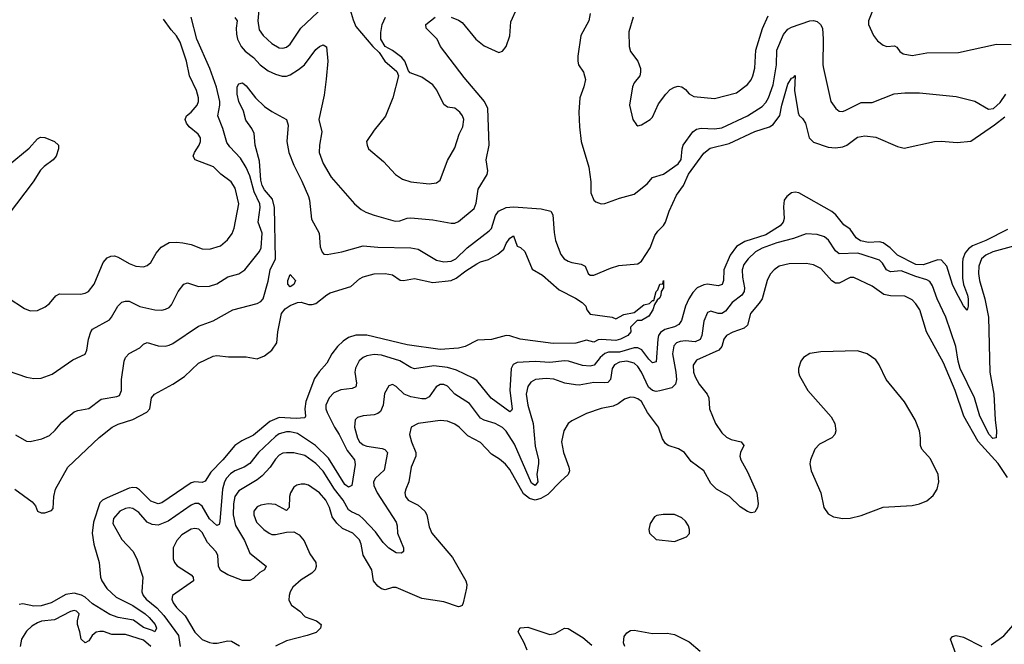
# Model space of a CAD drawing. Header units: inches. Extents: x 1552611 to 1694776, y 811966 to 917215.
# Tile 33 of 256: x 1572553 to 1577933, y 842563 to 845976. Entities that reach past the tile are written whole.
import ezdxf

# ---------------------------------------------------------------- set-up
doc = ezdxf.new("R2010")
doc.units = ezdxf.units.IN
doc.header["$MEASUREMENT"] = 0
doc.layers.add('B5874', color=7, linetype='Continuous')

msp = doc.modelspace()

# ---------------------------------------------------------------- linework, layer by layer
at = {"layer": 'B5874', "color": 5}
for points, elevation in [([(1577247.3, 846112.7), (1577190.4, 845970), (1577190.4, 845950), (1577218, 845890), (1577240.5, 845860.5), (1577270, 845837.1), (1577290, 845830.2), (1577332.5, 845832.5), (1577345.2, 845825.2), (1577362.4, 845802.4), (1577379.5, 845790), (1577430, 845781.3), (1577510, 845795.9), (1577683.2, 845796.8), (1577890, 845842.4), (1577970, 845841.5)], 780), ([(1573861.3, 846050), (1573853.5, 845970), (1573861.3, 845921.3), (1573883.5, 845890), (1573930, 845845.4), (1573970, 845822.2), (1573990, 845820.7), (1574010, 845826.9), (1574030, 845842.3), (1574088.9, 845930), (1574210, 846043.9)], 780), ([(1574358.9, 846030), (1574374.7, 845974.7), (1574390, 845939.5), (1574482.8, 845830), (1574517.5, 845797.5), (1574547.7, 845750), (1574614, 845694), (1574622, 845670), (1574592, 845550), (1574551.4, 845448.6), (1574490, 845372.3), (1574448.2, 845310), (1574450.4, 845290), (1574459.3, 845270), (1574540.5, 845200.5), (1574606, 845130), (1574644.5, 845104.5), (1574690.2, 845090.2), (1574790, 845079.3), (1574830, 845084.1), (1574850, 845099.6), (1574890, 845206.8), (1574930, 845276), (1574954.3, 845350), (1574973.7, 845390), (1574979.1, 845430), (1574972.3, 845450), (1574958.3, 845470), (1574930, 845493.5), (1574890, 845498.7), (1574870, 845513.3), (1574831.9, 845591.9), (1574810, 845619.8), (1574750, 845663), (1574686.7, 845686.7), (1574677.1, 845697.1), (1574656.9, 845750), (1574641.6, 845770), (1574590, 845807.3), (1574549.3, 845829.3), (1574526, 845870), (1574525.8, 845905.8), (1574532.9, 845950), (1574551.9, 845990)], 780), ([(1574910, 845990.4), (1574950, 845974.3), (1574970, 845960.3), (1575044.7, 845870), (1575090, 845833.4), (1575170, 845797.7), (1575190, 845803.8), (1575210, 845828.9), (1575230, 845887.7), (1575236.1, 845963.9), (1575270, 846041.7)], 760), ([(1572490, 844056.5), (1572590, 844022.7), (1572630, 844014.6), (1572670, 844017.4), (1572730, 844038.9), (1572842.9, 844117.1), (1572910.9, 844149.1), (1572918.7, 844170), (1572928, 844230), (1572940.5, 844270), (1572950, 844284.9), (1573043.2, 844336.8), (1573054.8, 844350), (1573088.6, 844411.4), (1573110, 844432.4), (1573130, 844438.2), (1573150, 844437.2), (1573210, 844409.2), (1573291.4, 844391.4), (1573330, 844389.6), (1573350, 844394.3), (1573370, 844404.2), (1573382.8, 844417.2), (1573419.1, 844490), (1573450, 844531.7), (1573470, 844537.7), (1573530, 844518.2), (1573590, 844519), (1573630, 844533.4), (1573690, 844570.2), (1573750, 844586.8), (1573783.5, 844610), (1573863, 844710), (1573871.6, 844730), (1573877, 844810), (1573855, 844870), (1573866.3, 844950), (1573864, 844970), (1573834.7, 845034.7), (1573810, 845122.3), (1573790, 845168.9), (1573758.7, 845218.7), (1573700.7, 845280.7), (1573685.2, 845305.2), (1573662.3, 845382.3), (1573634.9, 845450), (1573646.7, 845510), (1573646.1, 845530), (1573627.7, 845607.7), (1573591, 845710), (1573521.1, 845870), (1573489, 845990)], 760), ([(1572490, 844455.8), (1572578.4, 844398.4), (1572610, 844385.3), (1572650, 844387.2), (1572692.7, 844407.3), (1572715.4, 844424.6), (1572750, 844466.7), (1572770, 844477.7), (1572884.1, 844475.9), (1572910, 844480.8), (1572929, 844491), (1572959.8, 844530), (1573008.7, 844650), (1573030, 844674.9), (1573050, 844683.6), (1573070, 844685.5), (1573090, 844679), (1573150, 844643.6), (1573187.3, 844630), (1573230, 844625.8), (1573250, 844633.1), (1573270, 844648.5), (1573299, 844701), (1573326.4, 844733.6), (1573370, 844758.2), (1573410, 844761.1), (1573443.8, 844756.2), (1573490, 844746.8), (1573550, 844724.2), (1573590, 844722), (1573650, 844740.3), (1573687.3, 844772.7), (1573712.9, 844807.1), (1573723.9, 844836.1), (1573750.6, 844969.4), (1573730, 845056.3), (1573708.6, 845090), (1573652.2, 845132.2), (1573612.1, 845172.1), (1573511.1, 845210), (1573500.3, 845230), (1573507.3, 845250), (1573534, 845290), (1573541.2, 845310), (1573540.6, 845330), (1573528, 845350), (1573478.8, 845390), (1573463.4, 845410), (1573456.2, 845430), (1573465, 845450), (1573490, 845470.2), (1573522.6, 845510), (1573529.8, 845530), (1573529.8, 845550), (1573518.7, 845590), (1573480.8, 845670), (1573465, 845750), (1573430, 845853.7), (1573410, 845888.8), (1573380.3, 845920.3), (1573338.9, 845978.9)], 780), ([(1573727.9, 845987.9), (1573741.7, 845970), (1573735.1, 845930), (1573736.5, 845896.5), (1573743.5, 845870), (1573763.2, 845830), (1573784.8, 845804.8), (1573830, 845770.2), (1573866.5, 845730), (1573910, 845697.1), (1573950, 845677.8), (1573987.5, 845667.5), (1574010, 845668.2), (1574030, 845675.1), (1574076.7, 845703.3), (1574108.2, 845730), (1574170, 845812.9), (1574190, 845830.2), (1574210, 845838), (1574228.7, 845828.7), (1574235.9, 845750), (1574227.9, 845652.1), (1574215.5, 845564.5), (1574187.2, 845430), (1574202.8, 845362.7), (1574190.2, 845290), (1574189.3, 845250), (1574210.2, 845190), (1574254.9, 845114.9), (1574381.3, 844970), (1574419.1, 844939.1), (1574444.9, 844924.9), (1574490, 844907.5), (1574604.4, 844875.6), (1574630, 844876.5), (1574670, 844892.3), (1574690, 844893.8), (1574810, 844882.5), (1574910, 844864), (1574930, 844864.6), (1574950, 844873.1), (1575035.6, 844944.4), (1575046.4, 844973.6), (1575058.4, 845050), (1575107, 845130), (1575110.5, 845150), (1575101.6, 845210), (1575118.5, 845290), (1575110.4, 845490), (1575093.1, 845530), (1574980.4, 845660.4), (1574852.6, 845830), (1574833.7, 845870), (1574774, 845930), (1574772.1, 845950), (1574822.8, 845990)], 760), ([(1575670.3, 846010), (1575663.1, 845970), (1575619.5, 845890), (1575602.6, 845777.4), (1575601.6, 845750), (1575606.2, 845730), (1575633.8, 845690), (1575643.6, 845650), (1575635.3, 845610), (1575613.8, 845550), (1575607.6, 845470), (1575611.3, 845390), (1575621.2, 845310), (1575662.4, 845170), (1575673.8, 845090), (1575673.7, 845030), (1575690, 844990.7), (1575701.2, 844981.2), (1575730, 844970.4), (1575750, 844972), (1575830, 845001.3), (1575910, 845023.1), (1575981.6, 845078.4), (1576010, 845112.9), (1576070, 845131.6), (1576150, 845188.4), (1576167.3, 845212.7), (1576172.2, 845270), (1576178, 845290), (1576230, 845364.2), (1576250, 845378.8), (1576275.8, 845384.2), (1576350, 845379.5), (1576390, 845386), (1576529.9, 845450.1), (1576610, 845501.6), (1576630, 845523.8), (1576644.6, 845550), (1576670, 845619.6), (1576688, 845730), (1576690.3, 845810), (1576725.4, 845894.6), (1576750, 845924.7), (1576770, 845936.1), (1576870, 845969.4), (1576890, 845972.1), (1576910, 845966.7), (1576928.9, 845950), (1576939.1, 845930), (1576943.5, 845870), (1576940.7, 845730), (1576943.9, 845710), (1576985.3, 845530), (1577011.3, 845491.3), (1577030, 845475.8), (1577050, 845475.2), (1577070, 845482.9), (1577150, 845523.2), (1577210, 845524), (1577330, 845570.2), (1577390, 845576.9), (1577470, 845575.8), (1577670, 845556.1), (1577771.3, 845531.3), (1577846.5, 845486.5), (1577874.5, 845490), (1577910, 845524.3), (1577940.4, 845570)], 760), ([(1575904.4, 845990), (1575881.3, 845910), (1575882.4, 845830), (1575890, 845802), (1575930.2, 845750.2), (1575944.9, 845710), (1575945.7, 845690), (1575940.4, 845670), (1575910, 845631.8), (1575900.3, 845610), (1575884.9, 845510), (1575903, 845430), (1575922.5, 845402.5), (1575930, 845396), (1575950, 845401), (1575997.2, 845430), (1576010, 845442.8), (1576043.8, 845516.2), (1576082.6, 845570), (1576106.1, 845593.9), (1576130, 845607.1), (1576150, 845612.7), (1576170.1, 845610.1), (1576190, 845594.6), (1576210.2, 845570.2), (1576236.1, 845556.1), (1576350, 845545.5), (1576470, 845575.8), (1576530, 845622.6), (1576550, 845648.4), (1576559.3, 845670), (1576568.9, 845711.1), (1576574.6, 845810), (1576612.1, 845927.9), (1576642.5, 845997.5)], 780), ([(1572530, 843707.9), (1572590, 843672.2), (1572610.4, 843670.4), (1572673.6, 843686.4), (1572715.9, 843704.1), (1572747.3, 843732.7), (1572783, 843777), (1572850, 843832.6), (1572870, 843841.3), (1572930, 843851.7), (1572997.3, 843902.7), (1573083.5, 843916.5), (1573097.2, 843922.8), (1573109.7, 843950.3), (1573109.8, 844010), (1573124.4, 844110), (1573131.1, 844130), (1573150, 844152.7), (1573210, 844183.6), (1573230, 844202.6), (1573250, 844212.7), (1573310, 844193.8), (1573347.1, 844192.9), (1573370, 844197.7), (1573390, 844206.5), (1573530, 844302.2), (1573609.5, 844330), (1573717.2, 844390), (1573850, 844425), (1573870, 844435.8), (1573882.3, 844450), (1573910, 844548), (1573920.9, 844610), (1573950.8, 844670), (1573944.5, 844950), (1573934.9, 844994.9), (1573890, 845046.4), (1573877.6, 845070), (1573870, 845099.5), (1573862.9, 845202.9), (1573839.7, 845290), (1573834.3, 845354.3), (1573821.7, 845381.7), (1573787.5, 845427.5), (1573776.1, 845476), (1573749.9, 845530), (1573740.6, 845570), (1573741.8, 845610), (1573750, 845624.9), (1573770, 845630.3), (1573790, 845615.6), (1573841.7, 845550), (1573890, 845502.7), (1573930, 845473.8), (1574010.2, 845430.2), (1574019.5, 845399.5), (1574012.9, 845310), (1574023, 845250), (1574050, 845181.3), (1574094.6, 845094.6), (1574131.3, 845010), (1574136.8, 844990), (1574146.5, 844886.5), (1574188.4, 844810), (1574195.2, 844735.2), (1574205.2, 844705.2), (1574214.4, 844694.4), (1574232.1, 844692.1), (1574313.3, 844706.7), (1574430, 844740.7), (1574510, 844732.7), (1574689.3, 844729.3), (1574730, 844722.3), (1574830, 844661.9), (1574870, 844653.4), (1574910, 844656.8), (1574936.5, 844670), (1574997, 844730), (1575118.4, 844821.6), (1575130, 844834.9), (1575153.1, 844906.9), (1575169.4, 844930.6), (1575210, 844949.5), (1575250, 844953), (1575402.4, 844942.4), (1575454.2, 844930), (1575465.9, 844910), (1575473, 844813), (1575481.2, 844770), (1575510, 844692.4), (1575528, 844670), (1575550, 844656.9), (1575570, 844648.4), (1575620.3, 844640.3), (1575642.8, 844630), (1575658, 844590), (1575670, 844580.4), (1575690, 844579.5), (1575780.9, 844619.1), (1575827.2, 844632.8), (1575930, 844642.6), (1575950, 844656.1), (1575996.9, 844730), (1576023.1, 844796.9), (1576038.7, 844821.3), (1576070, 844852.1), (1576081.3, 844870), (1576102.2, 844930), (1576142.2, 845017.8), (1576180.5, 845070), (1576207.8, 845132.2), (1576290, 845246.9), (1576326.1, 845274), (1576430, 845299.4), (1576570, 845365.2), (1576649.5, 845390.5), (1576670, 845404.3), (1576706.8, 845453.1), (1576716.9, 845510), (1576750, 845624.4), (1576770, 845657.1), (1576780.2, 845659.8), (1576790, 845670.8), (1576786.7, 845590), (1576806.8, 845466.8), (1576812.4, 845452.4), (1576830, 845436.1), (1576847.2, 845410), (1576866.3, 845330), (1576890, 845306.7), (1576970, 845280.2), (1577010, 845276.6), (1577050, 845281.5), (1577071.9, 845290), (1577130, 845334.3), (1577170, 845342), (1577230, 845333.9), (1577350, 845283.2), (1577385.8, 845274.2), (1577550.4, 845310.4), (1577588, 845312), (1577674.3, 845305.7), (1577750, 845311.8), (1577879.1, 845400.9), (1577935.4, 845444.6)], 740), ([(1572490, 845179.3), (1572605.3, 845274.7), (1572650, 845325.7), (1572666.3, 845333.7), (1572690, 845332.3), (1572742, 845310), (1572764.4, 845290), (1572764.9, 845270), (1572752.2, 845230), (1572735.3, 845210), (1572685.6, 845174.4), (1572665.9, 845154.1), (1572626.9, 845090), (1572489.3, 844910)], 780), ([(1577950, 844829.3), (1577831, 844770), (1577759.5, 844740.5), (1577736.3, 844723.7), (1577718.3, 844701.7), (1577706.1, 844670), (1577703.6, 844650), (1577704.2, 844564.2), (1577709.4, 844529.4), (1577731.3, 844470), (1577734.4, 844450), (1577735.5, 844410), (1577730, 844389), (1577710, 844412), (1577667.4, 844490), (1577650, 844529.6), (1577619.3, 844630), (1577590, 844661.9), (1577570, 844664.6), (1577490, 844636.5), (1577450, 844638.9), (1577350, 844689.9), (1577309.4, 844730), (1577270, 844756.1), (1577250, 844761.4), (1577190, 844758.2), (1577147.5, 844767.5), (1577123.7, 844783.7), (1577091.1, 844831.1), (1577055.6, 844855.6), (1577012.8, 844910), (1576990, 844927.4), (1576810, 845029.9), (1576790, 845033.7), (1576770, 845029.1), (1576744.6, 845010), (1576730.7, 844989.3), (1576725.9, 844954.1), (1576730.1, 844890), (1576724.2, 844870), (1576707.1, 844850), (1576630, 844800.7), (1576515.4, 844764.6), (1576470, 844737.5), (1576435.1, 844690), (1576401, 844610), (1576398.1, 844550), (1576391.6, 844528.4), (1576370, 844521.7), (1576310, 844531.3), (1576290, 844528.1), (1576254.4, 844510), (1576230, 844485), (1576208.3, 844450), (1576191.5, 844410), (1576168.1, 844331.9), (1576154, 844310), (1576130, 844297.5), (1576077, 844283), (1576054, 844266), (1576043.8, 844250), (1576039.6, 844230), (1576030, 844106), (1576010, 844101.4), (1575990, 844120.2), (1575951.5, 844171.5), (1575930, 844182.4), (1575910, 844183.5), (1575830, 844159.9), (1575770, 844158.3), (1575750, 844151.9), (1575725, 844130), (1575691.5, 844088.5), (1575670, 844082.8), (1575627, 844087), (1575551.5, 844110), (1575530, 844112.1), (1575450, 844103.5), (1575370, 844108.6), (1575270, 844103.4), (1575248.4, 844091.6), (1575238.5, 844070), (1575231.6, 843950), (1575243.6, 843850), (1575240, 843840), (1575230, 843832.6), (1575128.6, 843908.6), (1575050, 844004.1), (1575030, 844017.9), (1574940.1, 844060.1), (1574890, 844075.6), (1574815, 844085), (1574710, 844068.6), (1574690, 844075.2), (1574630, 844111.3), (1574530, 844142), (1574490, 844146), (1574450, 844139.5), (1574428.9, 844130), (1574408.4, 844111.6), (1574387.4, 844072.6), (1574384.6, 844050), (1574392.4, 843990), (1574390.1, 843969.9), (1574370, 843960.6), (1574306.6, 843953.4), (1574270, 843937.8), (1574243.2, 843910), (1574226.3, 843870), (1574226, 843850), (1574233, 843830), (1574272.7, 843750), (1574297.9, 843710), (1574341.9, 843621.9), (1574382.2, 843570), (1574385.1, 843545.1), (1574368.4, 843430), (1574350, 843422), (1574330, 843435.8), (1574239.6, 843579.6), (1574169.3, 843650), (1574070, 843713.8), (1574030, 843723.9), (1574010, 843724.2), (1573970, 843712.3), (1573950, 843697.9), (1573856.8, 843610), (1573810.1, 843549.9), (1573779.6, 843530), (1573728.8, 843511.2), (1573705.3, 843494.7), (1573682.9, 843470), (1573671.6, 843450), (1573661.1, 843410), (1573646.1, 843233.9), (1573642, 843218), (1573630, 843212.3), (1573590, 843247.7), (1573550, 843317.3), (1573530, 843331.7), (1573510, 843332.4), (1573490, 843323.9), (1573364.2, 843235.8), (1573310, 843214.2), (1573276.5, 843216.5), (1573250, 843229.8), (1573203.2, 843283.2), (1573170, 843304.1), (1573150, 843307.7), (1573130, 843304.9), (1573100.2, 843290), (1573064.5, 843250), (1573062.3, 843222.3), (1573110, 843135.3), (1573170, 843071.7), (1573192.3, 843030), (1573225.5, 842930), (1573220.9, 842850), (1573228.2, 842830), (1573243.5, 842810), (1573302.5, 842762.5), (1573340.1, 842720.1), (1573420.6, 842610), (1573429.6, 842550)], 740), ([(1572525.8, 843410), (1572620.9, 843340.9), (1572638.5, 843318.5), (1572650.5, 843290.5), (1572670, 843280.7), (1572690, 843280.7), (1572726.3, 843293.7), (1572735.6, 843304.4), (1572739.7, 843370), (1572748.4, 843410), (1572816, 843530), (1572987.4, 843692.6), (1573058.2, 843750), (1573090, 843766.4), (1573170, 843790.4), (1573248, 843832), (1573263.9, 843850), (1573273.1, 843910), (1573290, 843929), (1573390, 843984.2), (1573453.5, 844026.5), (1573530, 844098.8), (1573610, 844136.9), (1573630, 844141.8), (1573693.7, 844133.7), (1573790, 844133.5), (1573850, 844122.3), (1573890, 844138.5), (1573930, 844170.2), (1573957, 844210), (1573963.7, 844270), (1573984.1, 844370), (1574003.8, 844396.2), (1574030, 844414.1), (1574070, 844431.5), (1574090, 844431.7), (1574130, 844419.3), (1574150, 844419.4), (1574170, 844425.5), (1574230, 844473.4), (1574250, 844483.8), (1574362.5, 844517.5), (1574410, 844559.1), (1574430, 844571), (1574490, 844587.6), (1574550, 844588.9), (1574590, 844581.3), (1574632.1, 844552.1), (1574650, 844550.4), (1574710, 844560.9), (1574810, 844540.2), (1574910, 844551.6), (1574936.9, 844563.1), (1574990, 844604.3), (1575050, 844642.4), (1575070, 844653), (1575114.5, 844665.5), (1575166.1, 844693.9), (1575198, 844722), (1575210, 844753.4), (1575230, 844782.8), (1575250, 844794.8), (1575270, 844738), (1575290, 844730.8), (1575312.7, 844710), (1575353.2, 844613.2), (1575410, 844580.7), (1575499.8, 844499.8), (1575590, 844454.4), (1575626.8, 844430), (1575646.8, 844410), (1575650.8, 844390.8), (1575670, 844366.8), (1575790.9, 844350.9), (1575810, 844342), (1575854.2, 844365.8), (1575910, 844376), (1575962.7, 844417.3), (1575994.5, 844425.5), (1576010, 844441), (1576018, 844442), (1576030, 844491.3), (1576039.3, 844500.7), (1576050, 844531.3), (1576067.3, 844532.7), (1576071.1, 844551.1), (1576070.4, 844510), (1576058, 844490), (1576056.3, 844470), (1576050, 844455.3), (1576036, 844444), (1576021.1, 844418.9), (1576012.4, 844390), (1575990, 844356.2), (1575950, 844332.3), (1575927.3, 844332.7), (1575890, 844295.3), (1575891.3, 844270), (1575876.3, 844250), (1575834.8, 844230), (1575810, 844223.5), (1575731.4, 844228.6), (1575714.2, 844225.8), (1575690, 844214), (1575650, 844225.2), (1575591.3, 844208.7), (1575467, 844207), (1575288, 844230), (1575230, 844248.2), (1575210, 844249.7), (1575130, 844228.3), (1575054.9, 844225.1), (1574986, 844190), (1574950, 844181.1), (1574850, 844173.7), (1574670, 844199.8), (1574450, 844251.6), (1574390, 844251.7), (1574350, 844239.5), (1574320, 844220), (1574289.1, 844190.9), (1574258.6, 844150), (1574230, 844099.7), (1574188.2, 844051.8), (1574164.4, 844015.6), (1574115.5, 843890), (1574110.1, 843850), (1574115, 843810), (1574110, 843800.5), (1574063.7, 843796.3), (1573970, 843801.5), (1573919.9, 843780.1), (1573830, 843706.1), (1573765.7, 843674.3), (1573727.9, 843650), (1573663.5, 843570), (1573596.8, 843503.2), (1573565.4, 843454.6), (1573550, 843447), (1573510, 843449.9), (1573490, 843444.9), (1573330, 843334.9), (1573310, 843330.4), (1573270, 843344.9), (1573207, 843407), (1573190, 843418.1), (1573170, 843419.9), (1573150, 843415.6), (1573030, 843362.8), (1573005.5, 843350), (1572990, 843335), (1572955.8, 843230), (1572948.9, 843170), (1572957.6, 843110), (1572987.3, 843010), (1572994.5, 842930), (1573001.3, 842910), (1573028.1, 842868.1), (1573080.6, 842820.6), (1573170, 842774.4), (1573237.8, 842730), (1573259.8, 842710), (1573292.5, 842670), (1573300.7, 842650), (1573290.5, 842630), (1573278.6, 842638.6), (1573230, 842653.6), (1573174.6, 842694.6), (1573090, 842709), (1573045.9, 842725.9), (1572950, 842783.3), (1572910, 842819.8), (1572890, 842831), (1572850, 842841.5), (1572804.7, 842835.4), (1572725, 842790), (1572670, 842772), (1572630, 842771), (1572570, 842784), (1572550, 842780.5)], 720), ([(1577990, 844739.9), (1577870, 844708.1), (1577831.1, 844690), (1577807.6, 844670), (1577793.4, 844630), (1577792.3, 844590), (1577798, 844550), (1577827.2, 844450), (1577845.5, 844350), (1577853.2, 844050), (1577875.2, 843930), (1577882.2, 843790), (1577890.1, 843729.9), (1577888.9, 843691.1), (1577870, 843687.1), (1577850, 843708.5), (1577799.1, 843810), (1577769.8, 843910.2), (1577692.4, 844070), (1577681, 844110), (1577667.3, 844190), (1577613.2, 844350), (1577565.4, 844450), (1577541.1, 844521.1), (1577525.3, 844545.3), (1577510, 844554.6), (1577450, 844572.5), (1577370, 844603.9), (1577310, 844597.8), (1577288.9, 844608.9), (1577266.5, 844646.5), (1577250, 844661.8), (1577150, 844695.6), (1577130, 844699.4), (1577030, 844696.5), (1577010, 844713.8), (1576971.9, 844771.9), (1576950, 844789.1), (1576910, 844801.8), (1576850, 844806.5), (1576780.4, 844779.6), (1576690, 844756.4), (1576610, 844728), (1576572.9, 844707.1), (1576532.4, 844670), (1576510, 844638), (1576501, 844610), (1576501.3, 844570), (1576513.5, 844510), (1576512, 844490), (1576498.7, 844470), (1576445.3, 844430), (1576410, 844382.8), (1576390, 844370.6), (1576370, 844370.5), (1576330, 844382.4), (1576310, 844376.3), (1576290, 844329.5), (1576280.1, 844250), (1576270, 844227.7), (1576243.8, 844216.2), (1576190, 844220.9), (1576161.7, 844218.3), (1576141, 844210), (1576127, 844193), (1576118.8, 844150), (1576138.6, 844050), (1576141.8, 844010), (1576135.9, 843984.1), (1576115.4, 843964.6), (1576050, 843947), (1576030, 843944.6), (1576010, 843949.9), (1575988.5, 843968.5), (1575950.7, 844050), (1575930, 844080.5), (1575910, 844099), (1575870, 844110.3), (1575830, 844103.9), (1575802.2, 844090), (1575790.1, 844070), (1575780.5, 844010), (1575765.7, 843994.3), (1575750, 843991.2), (1575690, 843994.2), (1575610, 843979), (1575590, 843980.2), (1575531.8, 843990), (1575471.7, 844011.7), (1575430, 844015.8), (1575370.5, 844009.5), (1575344.8, 843995.2), (1575329.3, 843970.7), (1575320.7, 843930), (1575328.8, 843870), (1575358.8, 843770), (1575370, 843646), (1575387, 843570), (1575387.8, 843550), (1575378, 843490), (1575384.5, 843450), (1575370, 843429.9), (1575350, 843442.8), (1575256.9, 843656.9), (1575210, 843727.7), (1575190, 843747.1), (1575150, 843769.9), (1575090, 843787.5), (1575070, 843799.1), (1575010, 843879.4), (1574930, 843929.1), (1574890, 843973.7), (1574870, 843983.2), (1574850, 843982.6), (1574829.2, 843970), (1574790, 843914.8), (1574770, 843905), (1574750, 843904), (1574690, 843915.9), (1574653.5, 843930), (1574610, 843971.2), (1574590, 843983), (1574570, 843975.1), (1574545.8, 843934.2), (1574539.1, 843870), (1574524.9, 843835.1), (1574510, 843823.5), (1574490, 843817), (1574428.7, 843811.3), (1574398.2, 843801.8), (1574386.2, 843790), (1574381.6, 843750), (1574398, 843690), (1574410.1, 843670), (1574430, 843653.1), (1574450, 843645.3), (1574533.3, 843633.3), (1574547, 843627), (1574562.8, 843610), (1574544.8, 843515.2), (1574496.1, 843470), (1574486.5, 843450), (1574487.7, 843430), (1574506.5, 843390), (1574609.3, 843230), (1574615.6, 843210), (1574616.6, 843170), (1574650.2, 843090), (1574650.2, 843069.8), (1574638.6, 843061.4), (1574610, 843063.1), (1574570, 843087.9), (1574538.1, 843118.1), (1574496.7, 843176.7), (1574430, 843248.3), (1574410, 843266.7), (1574366.1, 843286.1), (1574350, 843298.2), (1574320.6, 843350), (1574273.2, 843410), (1574210, 843508.7), (1574171.6, 843550), (1574110, 843594.6), (1574050.2, 843609.8), (1574010, 843609.8), (1573990, 843606.5), (1573970, 843596.8), (1573950, 843574.8), (1573921.7, 843530), (1573877.2, 843482.8), (1573850, 843460.7), (1573750, 843401.4), (1573727.4, 843370), (1573720.2, 843330), (1573718.5, 843270), (1573732.4, 843212.4), (1573780.4, 843130), (1573810, 843061.2), (1573900.3, 842990), (1573890.4, 842970), (1573864.7, 842955.3), (1573830, 842922.3), (1573810, 842910.8), (1573770, 842911.8), (1573690, 842941.5), (1573650, 842966.2), (1573639, 842990), (1573634.9, 843050), (1573624.5, 843070), (1573579.1, 843119.1), (1573550, 843173.5), (1573531.1, 843191.1), (1573510, 843195.2), (1573490, 843191.6), (1573438.6, 843161.4), (1573411, 843130), (1573391.8, 843090), (1573390.9, 843030), (1573397.7, 843010), (1573412.2, 842992.2), (1573490, 842942.9), (1573500.5, 842930), (1573502.9, 842910), (1573388.3, 842830), (1573383.8, 842810), (1573391, 842790), (1573410, 842764.1), (1573457.4, 842717.4), (1573509.7, 842629.7), (1573550, 842589.4), (1573590, 842572.1), (1573610, 842569), (1573630.9, 842569.1), (1573690, 842581.7), (1573710, 842578.9), (1573753.8, 842553.8)], 760), ([(1577950, 843473.5), (1577898.7, 843550), (1577790, 843671.8), (1577710.7, 843810), (1577663.7, 843950), (1577601.2, 844101.2), (1577507.4, 844270), (1577471.3, 844390), (1577450, 844423.1), (1577430, 844444.5), (1577390, 844465.8), (1577310, 844466.4), (1577275, 844475), (1577210, 844520.2), (1577110, 844567.1), (1577090, 844567.2), (1577030, 844537), (1577010, 844536.5), (1576990, 844549.8), (1576930, 844616.5), (1576890, 844636.8), (1576850, 844644.1), (1576757.5, 844642.5), (1576702.4, 844630), (1576674.6, 844610), (1576653.7, 844586.3), (1576636.3, 844550), (1576608.9, 844451.1), (1576593.4, 844426.6), (1576545, 844370), (1576530, 844307), (1576510.5, 844289.5), (1576450, 844269.2), (1576414.7, 844250), (1576400.9, 844230), (1576389.5, 844190), (1576372.6, 844170), (1576250, 844114.9), (1576232, 844088), (1576233.6, 844050), (1576243.5, 844023.5), (1576265.1, 843985.1), (1576309.4, 843930), (1576317.6, 843910), (1576321.5, 843850), (1576353.8, 843770), (1576390, 843719), (1576414.4, 843694.4), (1576441.1, 843681.1), (1576495.5, 843670), (1576509.1, 843650), (1576491.6, 843610), (1576487.8, 843590), (1576492.5, 843570), (1576530, 843504.9), (1576580.1, 843390), (1576587.5, 843330), (1576584.3, 843310), (1576570, 843284.4), (1576550, 843280.3), (1576530, 843287.6), (1576490, 843313.5), (1576430.5, 843370.5), (1576360.7, 843410), (1576330, 843441.5), (1576290.4, 843510), (1576220.9, 843560.9), (1576185.7, 843610), (1576151.8, 843631.8), (1576095.1, 843650), (1576080.6, 843660.6), (1576065.8, 843685.8), (1576043.2, 843750), (1575983.4, 843830), (1575950, 843889.9), (1575930, 843905), (1575910, 843912.1), (1575890, 843912.7), (1575857.3, 843902.7), (1575822.6, 843877.4), (1575795.8, 843864.2), (1575729.3, 843850.7), (1575650, 843823.5), (1575570, 843784.4), (1575550, 843769.7), (1575526.7, 843730), (1575513.2, 843670), (1575523.2, 843610), (1575553.7, 843530), (1575556.8, 843510), (1575550.2, 843490), (1575507.1, 843452.9), (1575438.1, 843381.9), (1575400.5, 843359.5), (1575370, 843350.3), (1575339, 843359), (1575305.7, 843385.7), (1575230, 843518.7), (1575207.2, 843547.2), (1575174.4, 843574.4), (1575130, 843601.4), (1575070, 843665.3), (1575002.2, 843702.2), (1574954.6, 843750), (1574930, 843766.3), (1574890, 843781.7), (1574850, 843784.9), (1574730.2, 843769.8), (1574692, 843750), (1574682.6, 843710), (1574693, 843670), (1574716.6, 843610), (1574717, 843590), (1574692.5, 843530), (1574678.3, 843450), (1574661.8, 843410), (1574656.9, 843390), (1574660.8, 843370), (1574675.3, 843350), (1574730, 843323.8), (1574767.2, 843290), (1574778, 843270), (1574790, 843204), (1574805.5, 843170), (1574916.9, 843036.9), (1574991.3, 842910), (1574996.2, 842890), (1574994, 842870), (1574976.5, 842790), (1574970, 842775.1), (1574958, 842770), (1574950, 842768.3), (1574870, 842794.3), (1574750, 842812.6), (1574610, 842872.3), (1574590, 842872.4), (1574550, 842860.7), (1574530, 842866.2), (1574510, 842881.2), (1574486.6, 842910), (1574477.6, 842970), (1574429.8, 843049.8), (1574419, 843110), (1574410, 843133.7), (1574372.3, 843170), (1574315.8, 843195.8), (1574284.8, 843224.8), (1574259.2, 843259.2), (1574244.9, 843310), (1574226.3, 843350), (1574190, 843390.8), (1574130, 843431.6), (1574110, 843438.2), (1574090, 843438.5), (1574067.2, 843432.8), (1574050, 843420.7), (1574031.6, 843390), (1574026.9, 843370), (1574025.5, 843310), (1574010, 843294.5), (1573950, 843326.2), (1573910, 843330.8), (1573870, 843323.1), (1573850, 843314), (1573832, 843290), (1573832, 843270), (1573846.3, 843230), (1573887.4, 843190), (1573914.9, 843170), (1573930, 843163.2), (1573950, 843162.2), (1574010, 843175.8), (1574050, 843177.3), (1574080.4, 843160.4), (1574107.7, 843127.7), (1574137.7, 843057.7), (1574170.3, 843010), (1574172.5, 842987.5), (1574166.7, 842970), (1574149.2, 842950.8), (1574090, 842914.8), (1574044.8, 842875.2), (1574030.2, 842850), (1574024.4, 842830), (1574023.9, 842803.9), (1574037.1, 842777.1), (1574083.4, 842743.4), (1574112, 842712), (1574174, 842690), (1574200.4, 842670), (1574195.8, 842650), (1574172.4, 842627.6), (1574123, 842610), (1574010, 842582.4), (1573950, 842553.1)], 780), ([(1573270, 842549.9), (1573230, 842585.8), (1573130, 842616.8), (1573056.3, 842616.3), (1573010, 842631.9), (1572990, 842633.1), (1572970, 842628.1), (1572949.4, 842610), (1572930, 842582.4), (1572909.8, 842570), (1572889.1, 842590), (1572881.7, 842630), (1572867.8, 842670), (1572868.3, 842691.7), (1572877.8, 842730), (1572863.6, 842743.6), (1572850, 842747.9), (1572830, 842742.3), (1572742.8, 842697.2), (1572671.5, 842688.5), (1572650, 842680.8), (1572619, 842661), (1572590, 842634.2), (1572563.4, 842590), (1572556.1, 842550)], 740), ([(1577861.1, 842558.9), (1577930, 842608.9), (1577995.6, 842684.4)], 780), ([(1575325.9, 842530), (1575309.9, 842569.9), (1575275.6, 842630), (1575284.7, 842650), (1575290, 842652.6), (1575330, 842656.3), (1575450, 842617.1), (1575478.6, 842621.4), (1575530, 842650.2), (1575550, 842649.1), (1575630, 842599.7), (1575678.5, 842558.5)], 780), ([(1575858.3, 842550), (1575852.2, 842570), (1575855.4, 842604.6), (1575870, 842626), (1575890, 842638), (1575910, 842639.2), (1576010, 842622), (1576090, 842622.8), (1576130, 842616.2), (1576210, 842575.6), (1576270, 842524.5)], 780), ([(1577667.4, 842510), (1577638.4, 842590), (1577650, 842604.9), (1577670, 842610.3), (1577710, 842602.3), (1577810, 842551.4)], 780)]:
    msp.add_lwpolyline(points, dxfattribs=dict(at, elevation=elevation))
for points, elevation in [([(1574030, 844516.2), (1574018.7, 844530), (1574017.4, 844550), (1574030, 844582.8), (1574060.3, 844550), (1574050, 844528.7)], 720), ([(1577130, 844165.8), (1576930, 844160.4), (1576870, 844151.3), (1576836.3, 844130), (1576820.4, 844110), (1576808.4, 844070), (1576808.2, 844050), (1576814.4, 844030), (1576858.7, 843950), (1576986.6, 843806.6), (1577005.8, 843770), (1577012.9, 843730), (1577007.4, 843710), (1576990, 843691.2), (1576923.7, 843656.3), (1576897.6, 843630), (1576873.7, 843570), (1576870.3, 843549.7), (1576877.4, 843510), (1576930.2, 843390.2), (1576946.4, 843310), (1576970, 843276.3), (1576999.5, 843259.5), (1577050, 843250.4), (1577090, 843252.2), (1577150, 843267), (1577270, 843312.4), (1577430, 843321.5), (1577469.8, 843330.2), (1577510, 843347), (1577544.2, 843375.8), (1577566.3, 843410), (1577575.4, 843450), (1577571.1, 843490), (1577530, 843576.2), (1577482, 843630), (1577475.1, 843650), (1577475.1, 843690), (1577468.5, 843730), (1577445.1, 843790), (1577388.2, 843888.2), (1577287.1, 844010), (1577248.6, 844090), (1577230, 844116.4), (1577182.9, 844150)], 820), ([(1576068.3, 843271.7), (1576033.4, 843266.6), (1576020.5, 843259.5), (1575996.8, 843223.2), (1575990.6, 843190), (1575994, 843170), (1576030, 843134.9), (1576130, 843124.4), (1576195.3, 843150), (1576212.3, 843167.7), (1576212.7, 843190), (1576206.6, 843210), (1576190, 843236), (1576170, 843254.5), (1576130, 843271.6)], 820)]:
    msp.add_lwpolyline(points, close=True, dxfattribs=dict(at, elevation=elevation))

doc.saveas('drawing.dxf')
